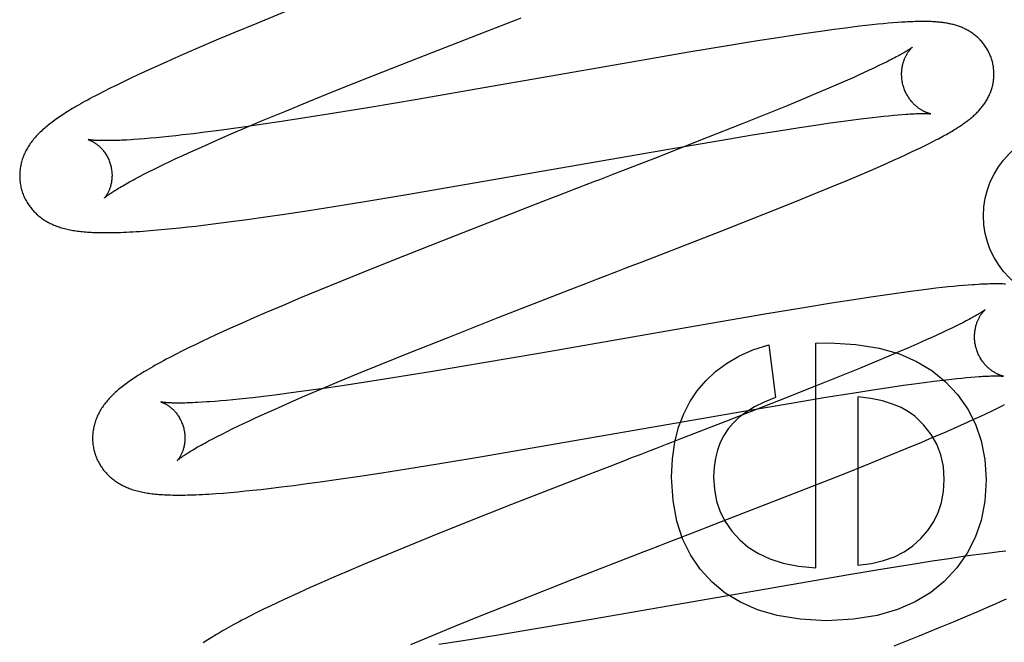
# Model space of a CAD drawing. Header units: inches. Extents: x 0 to 212, y 0 to 138.
# Tile 61 of 100: x 59.797 to 60.01, y 53.061 to 53.195. Entities that reach past the tile are written whole.
import ezdxf

# ---------------------------------------------------------------- set-up
doc = ezdxf.new("R2010")
doc.units = ezdxf.units.IN
doc.header["$LTSCALE"] = 11.6875
doc.header["$MEASUREMENT"] = 0
doc.linetypes.add('HIDDEN', pattern=[0.2, 0.1, -0.1])
doc.layers.add('DEFAULT_2', color=8, linetype='HIDDEN')

msp = doc.modelspace()

# ---------------------------------------------------------------- linework, layer by layer
at = {"layer": 'DEFAULT_2', "color": 8, "linetype": 'HIDDEN'}
for p, q in [((59.90495, 49.51465), (59.90495, 55.01515)), ((59.85451, 53.19712), (59.84839, 53.19463)), ((59.84839, 53.19463), (59.84346, 53.19259)), ((59.89787, 53.19281), (59.90011, 53.19367)), ((59.90011, 53.19367), (59.90234, 53.19454)), ((59.97589, 53.19364), (59.97348, 53.19332)), ((59.97745, 53.19384), (59.97589, 53.19364)), ((59.97894, 53.19402), (59.97745, 53.19384)), ((59.98034, 53.19418), (59.97894, 53.19402)), ((59.98166, 53.19432), (59.98034, 53.19418)), ((59.9829, 53.19445), (59.98166, 53.19432)), ((59.98406, 53.19457), (59.9829, 53.19445)), ((59.98515, 53.19467), (59.98406, 53.19457)), ((59.98618, 53.19475), (59.98515, 53.19467)), ((59.98715, 53.19483), (59.98618, 53.19475)), ((59.84346, 53.19259), (59.83964, 53.19099)), ((59.88344, 53.18719), (59.89787, 53.19281)), ((59.96123, 53.19153), (59.95642, 53.19078)), ((59.96494, 53.1921), (59.96123, 53.19153)), ((59.96844, 53.19262), (59.96494, 53.1921)), ((59.97101, 53.19298), (59.96844, 53.19262)), ((59.97348, 53.19332), (59.97101, 53.19298)), ((59.83594, 53.18942), (59.83325, 53.18826)), ((59.83964, 53.19099), (59.83594, 53.18942)), ((59.95039, 53.1898), (59.94197, 53.18839)), ((59.95642, 53.19078), (59.95039, 53.1898)), ((59.83064, 53.18712), (59.82811, 53.18599)), ((59.83325, 53.18826), (59.83064, 53.18712)), ((59.8737, 53.18336), (59.88344, 53.18719)), ((59.94197, 53.18839), (59.92752, 53.1859)), ((59.82565, 53.18488), (59.82406, 53.18415)), ((59.82811, 53.18599), (59.82565, 53.18488)), ((59.92752, 53.1859), (59.89596, 53.18039)), ((59.98208, 53.18498), (59.98106, 53.1845)), ((59.98303, 53.18544), (59.98208, 53.18498)), ((59.98393, 53.18587), (59.98303, 53.18544)), ((59.98477, 53.18629), (59.98393, 53.18587)), ((59.98554, 53.18668), (59.98477, 53.18629)), ((59.82251, 53.18343), (59.82099, 53.18272)), ((59.82406, 53.18415), (59.82251, 53.18343)), ((59.86533, 53.18003), (59.8737, 53.18336)), ((59.97769, 53.18297), (59.97583, 53.18214)), ((59.97887, 53.1835), (59.97769, 53.18297)), ((59.97999, 53.18401), (59.97887, 53.1835)), ((59.98106, 53.1845), (59.97999, 53.18401)), ((59.81665, 53.18061), (59.8153, 53.17993)), ((59.81807, 53.18131), (59.81665, 53.18061)), ((59.81952, 53.18202), (59.81807, 53.18131)), ((59.82099, 53.18272), (59.81952, 53.18202)), ((59.97385, 53.18128), (59.97177, 53.18038)), ((59.97583, 53.18214), (59.97385, 53.18128)), ((59.8153, 53.17993), (59.81404, 53.17928)), ((59.8593, 53.17759), (59.86533, 53.18003)), ((59.89596, 53.18039), (59.88314, 53.17818)), ((59.96958, 53.17946), (59.9665, 53.17817)), ((59.97177, 53.18038), (59.96958, 53.17946)), ((59.85446, 53.17561), (59.8593, 53.17759)), ((59.87291, 53.17646), (59.86522, 53.1752)), ((59.88314, 53.17818), (59.87291, 53.17646)), ((59.96325, 53.17683), (59.95896, 53.17508)), ((59.9665, 53.17817), (59.96325, 53.17683)), ((59.84982, 53.17368), (59.85446, 53.17561)), ((59.86522, 53.1752), (59.85885, 53.17419)), ((59.95896, 53.17508), (59.95352, 53.1729)), ((59.9805, 53.17416), (59.98178, 53.17431)), ((59.98178, 53.17431), (59.98299, 53.17445)), ((59.98299, 53.17445), (59.98415, 53.17457)), ((59.98415, 53.17457), (59.98525, 53.17468)), ((59.98525, 53.17468), (59.98629, 53.17478)), ((59.98629, 53.17478), (59.98727, 53.17487)), ((59.98727, 53.17487), (59.98819, 53.17494)), ((59.84599, 53.17227), (59.84233, 53.17176)), ((59.84284, 53.17072), (59.84626, 53.17218)), ((59.84979, 53.17282), (59.84599, 53.17227)), ((59.84626, 53.17218), (59.84982, 53.17368)), ((59.85374, 53.17341), (59.84979, 53.17282)), ((59.85885, 53.17419), (59.85374, 53.17341)), ((59.95352, 53.1729), (59.94581, 53.16985)), ((59.96149, 53.17143), (59.96598, 53.17213)), ((59.96598, 53.17213), (59.96939, 53.17264)), ((59.96939, 53.17264), (59.97258, 53.1731)), ((59.97258, 53.1731), (59.97489, 53.17343)), ((59.97489, 53.17343), (59.97709, 53.17372)), ((59.97709, 53.17372), (59.97918, 53.17399)), ((59.97918, 53.17399), (59.9805, 53.17416)), ((59.82798, 53.17003), (59.82663, 53.1699)), ((59.82939, 53.17017), (59.82798, 53.17003)), ((59.83084, 53.17033), (59.82939, 53.17017)), ((59.83234, 53.1705), (59.83084, 53.17033)), ((59.83469, 53.17077), (59.83234, 53.1705)), ((59.83714, 53.17108), (59.83469, 53.17077)), ((59.83968, 53.1714), (59.83714, 53.17108)), ((59.84233, 53.17176), (59.83968, 53.1714)), ((59.84039, 53.16966), (59.84284, 53.17072)), ((59.94873, 53.16934), (59.95578, 53.17051)), ((59.95578, 53.17051), (59.96149, 53.17143)), ((59.82409, 53.16968), (59.8229, 53.16958)), ((59.82533, 53.16978), (59.82409, 53.16968)), ((59.82663, 53.1699), (59.82533, 53.16978)), ((59.83576, 53.16761), (59.83803, 53.16862)), ((59.83803, 53.16862), (59.84039, 53.16966)), ((59.94581, 53.16985), (59.93452, 53.16543)), ((59.93804, 53.16752), (59.94873, 53.16934)), ((59.99219, 53.16775), (59.99314, 53.16822)), ((59.99314, 53.16822), (59.99403, 53.16867)), ((59.99403, 53.16867), (59.99487, 53.16909)), ((59.99487, 53.16909), (59.99566, 53.1695)), ((59.83088, 53.16538), (59.83222, 53.166)), ((59.83222, 53.166), (59.8336, 53.16663)), ((59.8336, 53.16663), (59.83576, 53.16761)), ((59.88094, 53.15762), (59.93804, 53.16752)), ((59.98766, 53.16563), (59.98891, 53.1662)), ((59.98891, 53.1662), (59.99008, 53.16675)), ((59.99008, 53.16675), (59.99117, 53.16726)), ((59.99117, 53.16726), (59.99219, 53.16775)), ((59.82606, 53.16306), (59.82718, 53.16361)), ((59.82718, 53.16361), (59.82836, 53.16418)), ((59.82836, 53.16418), (59.8296, 53.16477)), ((59.8296, 53.16477), (59.83088, 53.16538)), ((59.93452, 53.16543), (59.92592, 53.1621)), ((59.98118, 53.16277), (59.98347, 53.16376)), ((59.98347, 53.16376), (59.98494, 53.16441)), ((59.98494, 53.16441), (59.98634, 53.16503)), ((59.98634, 53.16503), (59.98766, 53.16563)), ((59.8221, 53.16103), (59.823, 53.1615)), ((59.823, 53.1615), (59.82396, 53.162)), ((59.82396, 53.162), (59.82498, 53.16252)), ((59.82498, 53.16252), (59.82606, 53.16306)), ((59.9764, 53.16073), (59.97883, 53.16176)), ((59.97883, 53.16176), (59.98118, 53.16277)), ((59.96951, 53.15789), (59.97302, 53.15933)), ((59.97302, 53.15933), (59.9764, 53.16073)), ((59.87178, 53.1561), (59.88094, 53.15762)), ((59.96494, 53.15603), (59.96951, 53.15789)), ((59.85968, 53.15418), (59.8651, 53.15503)), ((59.8651, 53.15503), (59.87178, 53.1561)), ((59.91039, 53.15609), (59.89135, 53.14869)), ((59.95821, 53.15335), (59.96494, 53.15603)), ((59.85032, 53.15278), (59.85441, 53.15338)), ((59.85441, 53.15338), (59.85968, 53.15418)), ((59.9491, 53.14975), (59.95821, 53.15335)), ((59.83347, 53.15059), (59.83521, 53.15079)), ((59.83521, 53.15079), (59.83788, 53.15111)), ((59.83788, 53.15111), (59.84063, 53.15146)), ((59.84063, 53.15146), (59.84345, 53.15183)), ((59.84345, 53.15183), (59.84635, 53.15222)), ((59.84635, 53.15222), (59.85032, 53.15278)), ((59.82532, 53.14981), (59.8269, 53.14994)), ((59.8269, 53.14994), (59.82849, 53.15008)), ((59.82849, 53.15008), (59.83012, 53.15024)), ((59.83012, 53.15024), (59.83177, 53.15041)), ((59.83177, 53.15041), (59.83347, 53.15059)), ((59.89135, 53.14869), (59.88039, 53.14437)), ((59.93191, 53.14307), (59.9491, 53.14975)), ((59.88039, 53.14437), (59.87293, 53.14139)), ((59.87293, 53.14139), (59.86674, 53.13889)), ((59.86674, 53.13889), (59.86174, 53.13683)), ((60.0025, 53.138), (60.00151, 53.13793)), ((59.86174, 53.13683), (59.85786, 53.13522)), ((59.9007, 53.13098), (59.91631, 53.13704)), ((59.98493, 53.13593), (59.98138, 53.13541)), ((59.9875, 53.13629), (59.98493, 53.13593)), ((59.98997, 53.13663), (59.9875, 53.13629)), ((59.99239, 53.13694), (59.98997, 53.13663)), ((59.99395, 53.13713), (59.99239, 53.13694)), ((59.99545, 53.13731), (59.99395, 53.13713)), ((59.99684, 53.13747), (59.99545, 53.13731)), ((59.99813, 53.13761), (59.99684, 53.13747)), ((59.99933, 53.13773), (59.99813, 53.13761)), ((60.00046, 53.13783), (59.99933, 53.13773)), ((60.00151, 53.13793), (60.00046, 53.13783)), ((59.85786, 53.13522), (59.85409, 53.13363)), ((59.97288, 53.13409), (59.96686, 53.13312)), ((59.97769, 53.13485), (59.97288, 53.13409)), ((59.98138, 53.13541), (59.97769, 53.13485)), ((59.85045, 53.13207), (59.8478, 53.13093)), ((59.85409, 53.13363), (59.85045, 53.13207)), ((59.95843, 53.13171), (59.94511, 53.12942)), ((59.96686, 53.13312), (59.95843, 53.13171)), ((59.84523, 53.12979), (59.84274, 53.12868)), ((59.8478, 53.13093), (59.84523, 53.12979)), ((59.88983, 53.1267), (59.9007, 53.13098)), ((60.00052, 53.12947), (59.99967, 53.12906)), ((60.0013, 53.12987), (60.00052, 53.12947)), ((59.84112, 53.12795), (59.83954, 53.12722)), ((59.84274, 53.12868), (59.84112, 53.12795)), ((59.94511, 53.12942), (59.90994, 53.12328)), ((59.9968, 53.12769), (59.99572, 53.12719)), ((59.99781, 53.12816), (59.9968, 53.12769)), ((59.99877, 53.12862), (59.99781, 53.12816)), ((59.99967, 53.12906), (59.99877, 53.12862)), ((59.83651, 53.1258), (59.83505, 53.1251)), ((59.838, 53.1265), (59.83651, 53.1258)), ((59.83954, 53.12722), (59.838, 53.1265)), ((59.88143, 53.12336), (59.88983, 53.1267)), ((59.9695, 53.12542), (59.97245, 53.12548)), ((59.9695, 53.0768), (59.9695, 53.12542)), ((59.99154, 53.12532), (59.98956, 53.12445)), ((59.99341, 53.12615), (59.99154, 53.12532)), ((59.9946, 53.12668), (59.99341, 53.12615)), ((59.99572, 53.12719), (59.9946, 53.12668)), ((59.8322, 53.1237), (59.83081, 53.12299)), ((59.83361, 53.1244), (59.8322, 53.1237)), ((59.83505, 53.1251), (59.83361, 53.1244)), ((59.87538, 53.12091), (59.88143, 53.12336)), ((59.90994, 53.12328), (59.8971, 53.12108)), ((59.95931, 53.12511), (59.96073, 53.11369)), ((59.98747, 53.12355), (59.98527, 53.12262)), ((59.98956, 53.12445), (59.98747, 53.12355)), ((59.87052, 53.11892), (59.87538, 53.12091)), ((59.8971, 53.12108), (59.88689, 53.11937)), ((59.98218, 53.12133), (59.97892, 53.11999)), ((59.98527, 53.12262), (59.98218, 53.12133)), ((59.86585, 53.11699), (59.87052, 53.11892)), ((59.88689, 53.11937), (59.87923, 53.11813)), ((59.97892, 53.11999), (59.97462, 53.11824)), ((59.86228, 53.11548), (59.86585, 53.11699)), ((59.87291, 53.11713), (59.86784, 53.11636)), ((59.87923, 53.11813), (59.87291, 53.11713)), ((59.97462, 53.11824), (59.96917, 53.11605)), ((59.98849, 53.11633), (59.99079, 53.11665)), ((59.99079, 53.11665), (59.99298, 53.11695)), ((59.99298, 53.11695), (59.99506, 53.11721)), ((59.99506, 53.11721), (59.99638, 53.11738)), ((59.99638, 53.11738), (59.99764, 53.11753)), ((59.99764, 53.11753), (59.99885, 53.11766)), ((59.99885, 53.11766), (60, 53.11779)), ((60, 53.11779), (60.0011, 53.1179)), ((60.0011, 53.1179), (60.00213, 53.118)), ((60.00213, 53.118), (60.0031, 53.11808)), ((60.0031, 53.11808), (60.00402, 53.11816)), ((59.85483, 53.11453), (59.8523, 53.11421)), ((59.85746, 53.11488), (59.85483, 53.11453)), ((59.86018, 53.11525), (59.85746, 53.11488)), ((59.85885, 53.11402), (59.86228, 53.11548)), ((59.86394, 53.11579), (59.86018, 53.11525)), ((59.86784, 53.11636), (59.86394, 53.11579)), ((59.96917, 53.11605), (59.96144, 53.11299)), ((59.97164, 53.11373), (59.97735, 53.11465)), ((59.97735, 53.11465), (59.98185, 53.11535)), ((59.98185, 53.11535), (59.98526, 53.11586)), ((59.98526, 53.11586), (59.98849, 53.11633)), ((59.83764, 53.11272), (59.83656, 53.11265)), ((59.8406, 53.11295), (59.83937, 53.11284)), ((59.84188, 53.11306), (59.8406, 53.11295)), ((59.84322, 53.11318), (59.84188, 53.11306)), ((59.84461, 53.11332), (59.84322, 53.11318)), ((59.84605, 53.11348), (59.84461, 53.11332)), ((59.84754, 53.11364), (59.84605, 53.11348)), ((59.84986, 53.11391), (59.84754, 53.11364)), ((59.8523, 53.11421), (59.84986, 53.11391)), ((59.854, 53.11191), (59.85638, 53.11295)), ((59.85638, 53.11295), (59.85885, 53.11402)), ((59.96144, 53.11299), (59.95012, 53.10857)), ((59.95391, 53.11075), (59.96459, 53.11256)), ((59.96459, 53.11256), (59.97164, 53.11373)), ((59.97859, 53.11382), (59.97859, 53.07741)), ((59.84955, 53.10991), (59.85172, 53.1109)), ((59.85172, 53.1109), (59.854, 53.11191)), ((59.89678, 53.10084), (59.95391, 53.11075)), ((60.00644, 53.11022), (60.00768, 53.11082)), ((60.00768, 53.11082), (60.00883, 53.11138)), ((60.00883, 53.11138), (60.00986, 53.11189)), ((59.84552, 53.10804), (59.84682, 53.10865)), ((59.84682, 53.10865), (59.84816, 53.10927)), ((59.84816, 53.10927), (59.84955, 53.10991)), ((59.95012, 53.10857), (59.94041, 53.1048)), ((60.0009, 53.10769), (60.00232, 53.10833)), ((60.00232, 53.10833), (60.00373, 53.10896)), ((60.00373, 53.10896), (60.00511, 53.1096)), ((60.00511, 53.1096), (60.00644, 53.11022)), ((59.84088, 53.10578), (59.84196, 53.10632)), ((59.84196, 53.10632), (59.84309, 53.10688)), ((59.84309, 53.10688), (59.84428, 53.10745)), ((59.84428, 53.10745), (59.84552, 53.10804)), ((59.99485, 53.10507), (59.9972, 53.10607)), ((59.9972, 53.10607), (59.99945, 53.10705)), ((59.99945, 53.10705), (60.0009, 53.10769)), ((59.83797, 53.10428), (59.83888, 53.10476)), ((59.83888, 53.10476), (59.83985, 53.10526)), ((59.83985, 53.10526), (59.84088, 53.10578)), ((59.98905, 53.10264), (59.99242, 53.10404)), ((59.99242, 53.10404), (59.99485, 53.10507)), ((59.98555, 53.10119), (59.98905, 53.10264)), ((59.88761, 53.09932), (59.89678, 53.10084)), ((59.98098, 53.09934), (59.98555, 53.10119)), ((59.8755, 53.09739), (59.88093, 53.09824)), ((59.88093, 53.09824), (59.88761, 53.09932)), ((59.92484, 53.09878), (59.92034, 53.09704)), ((59.97524, 53.09705), (59.98098, 53.09934)), ((59.85926, 53.09504), (59.86216, 53.09543)), ((59.86216, 53.09543), (59.86614, 53.09599)), ((59.86614, 53.09599), (59.87023, 53.09659)), ((59.87023, 53.09659), (59.8755, 53.09739)), ((59.92034, 53.09704), (59.90358, 53.0905)), ((59.96618, 53.09347), (59.97524, 53.09705)), ((59.84269, 53.09315), (59.8443, 53.09329)), ((59.8443, 53.09329), (59.84592, 53.09345)), ((59.84592, 53.09345), (59.84758, 53.09362)), ((59.84758, 53.09362), (59.84927, 53.0938)), ((59.84927, 53.0938), (59.85101, 53.094)), ((59.85101, 53.094), (59.85369, 53.09432)), ((59.85369, 53.09432), (59.85644, 53.09467)), ((59.85644, 53.09467), (59.85926, 53.09504)), ((59.94905, 53.08681), (59.96618, 53.09347)), ((59.84111, 53.09301), (59.84269, 53.09315)), ((59.90358, 53.0905), (59.89378, 53.08663)), ((59.89378, 53.08663), (59.88639, 53.08366)), ((59.88639, 53.08366), (59.88026, 53.08117)), ((59.88026, 53.08117), (59.87533, 53.07913)), ((60.01066, 53.08045), (60.00919, 53.08027)), ((59.87533, 53.07913), (59.87151, 53.07753)), ((59.99835, 53.07879), (59.9947, 53.07824)), ((60.00099, 53.07918), (59.99835, 53.07879)), ((60.00355, 53.07954), (60.00099, 53.07918)), ((60.00604, 53.07987), (60.00355, 53.07954)), ((60.00765, 53.08008), (60.00604, 53.07987)), ((60.00919, 53.08027), (60.00765, 53.08008)), ((59.87151, 53.07753), (59.86781, 53.07596)), ((59.98397, 53.07654), (59.97667, 53.07533)), ((59.98994, 53.0775), (59.98397, 53.07654)), ((59.9947, 53.07824), (59.98994, 53.0775)), ((59.86511, 53.0748), (59.8625, 53.07365)), ((59.86781, 53.07596), (59.86511, 53.0748)), ((59.90581, 53.06999), (59.9167, 53.07427)), ((59.97667, 53.07533), (59.9213, 53.06572)), ((59.85995, 53.07253), (59.8575, 53.07142)), ((59.8625, 53.07365), (59.85995, 53.07253)), ((59.85436, 53.06998), (59.85284, 53.06926)), ((59.85591, 53.0707), (59.85436, 53.06998)), ((59.8575, 53.07142), (59.85591, 53.0707)), ((59.8974, 53.06664), (59.90581, 53.06999)), ((60.01075, 53.07005), (60.00958, 53.06952)), ((59.84987, 53.06784), (59.84845, 53.06714)), ((59.85134, 53.06855), (59.84987, 53.06784)), ((59.85284, 53.06926), (59.85134, 53.06855)), ((60.00643, 53.06813), (60.00439, 53.06725)), ((60.00836, 53.06898), (60.00643, 53.06813)), ((60.00958, 53.06952), (60.00836, 53.06898)), ((59.84708, 53.06645), (59.84579, 53.06579)), ((59.84845, 53.06714), (59.84708, 53.06645)), ((59.89133, 53.06419), (59.8974, 53.06664)), ((59.9213, 53.06572), (59.9097, 53.06375)), ((60.00224, 53.06633), (59.99921, 53.06506)), ((60.00439, 53.06725), (60.00224, 53.06633)), ((59.88646, 53.06219), (59.89133, 53.06419)), ((59.9097, 53.06375), (59.9007, 53.06225)), ((59.99601, 53.06373), (59.99177, 53.062)), ((59.99921, 53.06506), (59.99601, 53.06373)), ((59.88178, 53.06026), (59.88646, 53.06219)), ((59.9007, 53.06225), (59.8931, 53.06103)), ((59.99177, 53.062), (59.98638, 53.05983)), ((59.8931, 53.06103), (59.88787, 53.06021))]:
    msp.add_line(p, q, dxfattribs=at)
for points in [[(59.90234, 53.19454), (59.90458, 53.1954), (59.90569, 53.19583)], [(60.00768, 53.18654), (60.00762, 53.18675), (60.00754, 53.18699), (60.00746, 53.18724), (60.00737, 53.18748), (60.00728, 53.18772), (60.00718, 53.18795), (60.00707, 53.18819), (60.00696, 53.18842), (60.00684, 53.18864), (60.00672, 53.18887), (60.0066, 53.18909), (60.00647, 53.18931), (60.00633, 53.18952), (60.00619, 53.18973), (60.00604, 53.18993), (60.0059, 53.19014), (60.00574, 53.19033), (60.00559, 53.19052), (60.00543, 53.19071), (60.00526, 53.1909), (60.00509, 53.19107), (60.00492, 53.19125), (60.00475, 53.19142), (60.00458, 53.19158), (60.0044, 53.19174), (60.00422, 53.1919), (60.00404, 53.19205), (60.00385, 53.19219), (60.00366, 53.19233), (60.00347, 53.19247), (60.00328, 53.1926), (60.00309, 53.19273), (60.00289, 53.19286), (60.00269, 53.19298), (60.00249, 53.1931), (60.00228, 53.19321), (60.00208, 53.19332), (60.00187, 53.19343), (60.00166, 53.19353), (60.00146, 53.19362), (60.00125, 53.19371), (60.00104, 53.1938), (60.00082, 53.19389), (60.00061, 53.19397), (60.00039, 53.19405), (60.00017, 53.19412), (59.99995, 53.19419), (59.99973, 53.19426), (59.99951, 53.19432), (59.99928, 53.19438), (59.99906, 53.19444), (59.99883, 53.1945), (59.99861, 53.19455), (59.99838, 53.19459), (59.99815, 53.19464), (59.99793, 53.19468), (59.9977, 53.19472), (59.99747, 53.19476), (59.99723, 53.19479), (59.997, 53.19482), (59.99676, 53.19485), (59.99652, 53.19488), (59.99628, 53.19491), (59.99604, 53.19493), (59.99579, 53.19495), (59.99554, 53.19497), (59.99528, 53.19499), (59.99501, 53.195), (59.99474, 53.19502), (59.99446, 53.19503), (59.99418, 53.19504), (59.99389, 53.19505), (59.99359, 53.19506), (59.99328, 53.19506), (59.99297, 53.19506), (59.99264, 53.19506), (59.99231, 53.19506), (59.99198, 53.19506), (59.99163, 53.19505), (59.99127, 53.19504), (59.99091, 53.19503), (59.99053, 53.19502), (59.99015, 53.195), (59.98975, 53.19499), (59.98935, 53.19497), (59.98893, 53.19494), (59.9885, 53.19492), (59.98806, 53.19489), (59.98715, 53.19483)], [(59.99036, 53.18948), (59.99036, 53.18947), (59.99034, 53.18946), (59.99032, 53.18944), (59.99029, 53.18942), (59.99025, 53.18939), (59.99021, 53.18936), (59.99015, 53.18931), (59.99008, 53.18927), (59.99, 53.18921), (59.98991, 53.18915), (59.98981, 53.18908), (59.9897, 53.18901), (59.98957, 53.18893), (59.98943, 53.18884), (59.98928, 53.18874), (59.98911, 53.18864), (59.98893, 53.18853), (59.98873, 53.18841), (59.98852, 53.18828), (59.98829, 53.18815), (59.98804, 53.18801), (59.98779, 53.18787), (59.98751, 53.18772), (59.98722, 53.18756), (59.98692, 53.1874), (59.9866, 53.18723), (59.98626, 53.18705), (59.98591, 53.18687), (59.98554, 53.18668)], [(59.98841, 53.18118), (59.98836, 53.18138), (59.9883, 53.18161), (59.98825, 53.18185), (59.98821, 53.18208), (59.98817, 53.18231), (59.98814, 53.18255), (59.98812, 53.18278), (59.9881, 53.18301), (59.98809, 53.18324), (59.98808, 53.18347), (59.98808, 53.1837), (59.98808, 53.18393), (59.98809, 53.18415), (59.98811, 53.18437), (59.98813, 53.18458), (59.98815, 53.1848), (59.98818, 53.185), (59.98822, 53.18521), (59.98825, 53.18541), (59.9883, 53.18561), (59.98834, 53.1858), (59.98839, 53.18598), (59.98844, 53.18616), (59.98849, 53.18634), (59.98855, 53.18651), (59.9886, 53.18667), (59.98866, 53.18683), (59.98872, 53.18698), (59.98879, 53.18713), (59.98885, 53.18728), (59.98892, 53.18742), (59.98898, 53.18755), (59.98905, 53.18768), (59.98911, 53.18781), (59.98918, 53.18793), (59.98924, 53.18804), (59.98931, 53.18815), (59.98938, 53.18826), (59.98944, 53.18836), (59.98951, 53.18846), (59.98957, 53.18855), (59.98963, 53.18864), (59.9897, 53.18872), (59.98976, 53.1888), (59.98982, 53.18888), (59.98987, 53.18895), (59.98993, 53.18902), (59.98998, 53.18908), (59.99003, 53.18914), (59.99008, 53.1892), (59.99013, 53.18925), (59.99017, 53.18929), (59.99021, 53.18933), (59.99025, 53.18937), (59.99028, 53.1894), (59.9903, 53.18942), (59.99033, 53.18944), (59.99034, 53.18946), (59.99036, 53.18947), (59.99036, 53.18947)], [(59.99566, 53.1695), (59.99604, 53.1697), (59.99641, 53.16989), (59.99676, 53.17009), (59.99711, 53.17028), (59.99745, 53.17046), (59.99777, 53.17064), (59.99809, 53.17082), (59.9984, 53.171), (59.9987, 53.17118), (59.99899, 53.17135), (59.99928, 53.17152), (59.99956, 53.17169), (59.99982, 53.17185), (60.00008, 53.17202), (60.00034, 53.17218), (60.00059, 53.17234), (60.00082, 53.17249), (60.00106, 53.17265), (60.00128, 53.1728), (60.0015, 53.17295), (60.00172, 53.1731), (60.00192, 53.17325), (60.00213, 53.1734), (60.00232, 53.17355), (60.00252, 53.1737), (60.00271, 53.17385), (60.00289, 53.17399), (60.00308, 53.17415), (60.00326, 53.1743), (60.00344, 53.17445), (60.00362, 53.1746), (60.00379, 53.17476), (60.00396, 53.17492), (60.00413, 53.17508), (60.0043, 53.17524), (60.00446, 53.17541), (60.00463, 53.17557), (60.00479, 53.17574), (60.00494, 53.17592), (60.0051, 53.17609), (60.00525, 53.17627), (60.0054, 53.17645), (60.00554, 53.17663), (60.00569, 53.17681), (60.00582, 53.177), (60.00596, 53.17719), (60.00609, 53.17738), (60.00622, 53.17757), (60.00634, 53.17777), (60.00646, 53.17797), (60.00658, 53.17817), (60.0067, 53.17838), (60.00681, 53.17859), (60.00691, 53.1788), (60.00702, 53.17901), (60.00712, 53.17923), (60.00721, 53.17944), (60.0073, 53.17966), (60.00738, 53.17988), (60.00746, 53.18011), (60.00754, 53.18034), (60.00761, 53.18057), (60.00768, 53.1808), (60.00774, 53.18103), (60.0078, 53.18127), (60.00785, 53.18151), (60.0079, 53.18176), (60.00794, 53.182), (60.00797, 53.18225), (60.00801, 53.1825), (60.00803, 53.18275), (60.00805, 53.183), (60.00806, 53.18326), (60.00807, 53.18351), (60.00807, 53.18377), (60.00807, 53.18403), (60.00805, 53.18428), (60.00804, 53.18454), (60.00801, 53.1848), (60.00798, 53.18505), (60.00795, 53.18531), (60.0079, 53.18557), (60.00785, 53.18582), (60.0078, 53.18607), (60.00774, 53.18633), (60.00768, 53.18654)], [(59.99437, 53.17508), (59.99436, 53.17508), (59.99435, 53.17508), (59.99432, 53.17509), (59.99429, 53.17509), (59.99426, 53.1751), (59.99422, 53.17511), (59.99417, 53.17512), (59.99412, 53.17514), (59.99406, 53.17515), (59.99399, 53.17517), (59.99392, 53.17519), (59.99385, 53.17522), (59.99377, 53.17524), (59.99369, 53.17527), (59.9936, 53.1753), (59.99351, 53.17534), (59.99342, 53.17537), (59.99332, 53.17542), (59.99322, 53.17546), (59.99312, 53.1755), (59.99302, 53.17555), (59.99291, 53.17561), (59.9928, 53.17566), (59.99268, 53.17572), (59.99257, 53.17579), (59.99245, 53.17586), (59.99233, 53.17593), (59.9922, 53.17601), (59.99208, 53.17609), (59.99195, 53.17617), (59.99182, 53.17626), (59.99169, 53.17636), (59.99156, 53.17646), (59.99142, 53.17657), (59.99129, 53.17668), (59.99115, 53.17679), (59.99102, 53.17692), (59.99088, 53.17704), (59.99074, 53.17718), (59.99061, 53.17732), (59.99047, 53.17746), (59.99033, 53.17762), (59.9902, 53.17777), (59.99006, 53.17794), (59.98993, 53.17811), (59.9898, 53.17828), (59.98968, 53.17846), (59.98955, 53.17865), (59.98943, 53.17884), (59.98932, 53.17903), (59.9892, 53.17923), (59.98909, 53.17944), (59.98899, 53.17965), (59.98889, 53.17986), (59.9888, 53.18008), (59.98871, 53.1803), (59.98862, 53.18052), (59.98854, 53.18075), (59.98847, 53.18098), (59.98841, 53.18118)], [(59.81404, 53.17928), (59.81344, 53.17896), (59.81286, 53.17866), (59.81231, 53.17836), (59.81178, 53.17807), (59.81126, 53.17779), (59.81076, 53.17752), (59.81028, 53.17725), (59.80982, 53.17698), (59.80937, 53.17672), (59.80894, 53.17647), (59.80852, 53.17622), (59.80812, 53.17598), (59.80772, 53.17574), (59.80734, 53.1755), (59.80697, 53.17527), (59.80661, 53.17504), (59.80627, 53.17482), (59.80593, 53.17459), (59.8056, 53.17437), (59.80528, 53.17415), (59.80496, 53.17393), (59.80466, 53.17372), (59.80436, 53.1735), (59.80407, 53.17329), (59.80379, 53.17308), (59.80352, 53.17286), (59.80325, 53.17265), (59.80298, 53.17244), (59.80272, 53.17222), (59.80247, 53.17201)], [(59.98819, 53.17494), (59.98904, 53.17501), (59.98944, 53.17503), (59.98983, 53.17506), (59.9902, 53.17508), (59.99055, 53.1751), (59.99089, 53.17511), (59.99121, 53.17512), (59.99151, 53.17513), (59.99179, 53.17514), (59.99206, 53.17515), (59.9923, 53.17515), (59.99253, 53.17515), (59.99275, 53.17515), (59.99294, 53.17515), (59.99312, 53.17515), (59.99329, 53.17515), (59.99344, 53.17514), (59.99358, 53.17514), (59.99371, 53.17513), (59.99382, 53.17513), (59.99392, 53.17512), (59.99401, 53.17512), (59.99409, 53.17511), (59.99416, 53.1751), (59.99422, 53.1751), (59.99427, 53.17509), (59.99431, 53.17509), (59.99433, 53.17509), (59.99435, 53.17508), (59.99436, 53.17508)], [(59.80247, 53.17201), (59.80223, 53.17179), (59.80198, 53.17158), (59.80175, 53.17136), (59.80152, 53.17114), (59.80129, 53.17092), (59.80107, 53.1707), (59.80086, 53.17048), (59.80065, 53.17025), (59.80045, 53.17003), (59.80025, 53.1698), (59.80006, 53.16957), (59.79987, 53.16934), (59.79969, 53.16911), (59.79952, 53.16887), (59.79935, 53.16864), (59.79919, 53.1684), (59.79903, 53.16816), (59.79888, 53.16792), (59.79873, 53.16767), (59.79859, 53.16742), (59.79846, 53.16718), (59.79833, 53.16693), (59.79821, 53.16668), (59.79809, 53.16643), (59.79798, 53.16618), (59.79788, 53.16593), (59.79778, 53.16567), (59.79769, 53.16542), (59.79761, 53.16516), (59.79753, 53.16491), (59.79746, 53.16465), (59.79739, 53.16438), (59.79733, 53.16412), (59.79727, 53.16385), (59.79722, 53.16359), (59.79718, 53.16332), (59.79714, 53.16305), (59.79711, 53.16277), (59.79709, 53.1625), (59.79707, 53.16222), (59.79706, 53.16195), (59.79706, 53.16167), (59.79706, 53.16139), (59.79707, 53.16112), (59.79709, 53.16084), (59.79711, 53.16056), (59.79714, 53.16028), (59.79718, 53.16001), (59.79722, 53.15973), (59.79728, 53.15945), (59.79733, 53.15918), (59.7974, 53.15891), (59.79746, 53.15868)], [(59.81188, 53.1695), (59.81187, 53.1695), (59.81187, 53.16951), (59.81187, 53.1695), (59.81189, 53.1695), (59.81191, 53.16949), (59.81194, 53.16948), (59.81198, 53.16947), (59.81203, 53.16946), (59.81208, 53.16944), (59.81213, 53.16942), (59.8122, 53.16939), (59.81226, 53.16937), (59.81234, 53.16934), (59.81241, 53.1693), (59.8125, 53.16926), (59.81258, 53.16922), (59.81267, 53.16918), (59.81277, 53.16913), (59.81286, 53.16908), (59.81296, 53.16902), (59.81307, 53.16896), (59.81317, 53.16889), (59.81328, 53.16882), (59.8134, 53.16875), (59.81351, 53.16867), (59.81363, 53.16859), (59.81375, 53.1685), (59.81387, 53.1684), (59.814, 53.1683), (59.81412, 53.16819), (59.81425, 53.16808), (59.81438, 53.16796), (59.81451, 53.16784), (59.81464, 53.1677), (59.81477, 53.16757), (59.8149, 53.16742), (59.81503, 53.16727), (59.81516, 53.16711), (59.81529, 53.16694), (59.81542, 53.16677), (59.81555, 53.16659), (59.81567, 53.16641), (59.81579, 53.16621), (59.81591, 53.16601), (59.81602, 53.16581), (59.81613, 53.1656), (59.81623, 53.16538), (59.81633, 53.16516), (59.81643, 53.16494), (59.81651, 53.16471), (59.8166, 53.16448), (59.81667, 53.16424), (59.81673, 53.16403)], [(59.82122, 53.16947), (59.82018, 53.16941), (59.81968, 53.16938), (59.8192, 53.16936), (59.81873, 53.16933), (59.81828, 53.16932), (59.81784, 53.1693), (59.81742, 53.16929), (59.81701, 53.16928), (59.81662, 53.16927), (59.81625, 53.16927), (59.81589, 53.16927), (59.81555, 53.16927), (59.81523, 53.16927), (59.81492, 53.16927), (59.81463, 53.16928), (59.81435, 53.16929), (59.81409, 53.1693), (59.81384, 53.16931), (59.81361, 53.16932), (59.8134, 53.16933), (59.8132, 53.16934), (59.81302, 53.16936), (59.81285, 53.16937), (59.8127, 53.16939), (59.81256, 53.1694), (59.81244, 53.16942), (59.81233, 53.16943), (59.81223, 53.16944), (59.81214, 53.16946), (59.81207, 53.16947), (59.81201, 53.16948), (59.81196, 53.16949), (59.81192, 53.16949), (59.81189, 53.1695), (59.81188, 53.1695)], [(59.8229, 53.16958), (59.82177, 53.1695), (59.82122, 53.16947)], [(59.81673, 53.16403), (59.81679, 53.16382), (59.81684, 53.16358), (59.81689, 53.16334), (59.81694, 53.1631), (59.81697, 53.16286), (59.817, 53.16262), (59.81702, 53.16238), (59.81704, 53.16214), (59.81705, 53.16191), (59.81705, 53.16168), (59.81704, 53.16145), (59.81704, 53.16123), (59.81702, 53.16101), (59.817, 53.16079), (59.81697, 53.16058), (59.81694, 53.16038), (59.81691, 53.16018), (59.81687, 53.15999), (59.81683, 53.1598), (59.81679, 53.15962), (59.81674, 53.15945), (59.81669, 53.15928), (59.81664, 53.15912), (59.81659, 53.15896), (59.81653, 53.15881), (59.81648, 53.15867), (59.81642, 53.15853), (59.81636, 53.1584), (59.81631, 53.15827), (59.81625, 53.15815), (59.81619, 53.15803), (59.81613, 53.15792), (59.81607, 53.15781), (59.81602, 53.15771), (59.81596, 53.15762), (59.81591, 53.15753), (59.81585, 53.15744), (59.8158, 53.15736), (59.81575, 53.15729), (59.8157, 53.15722), (59.81565, 53.15716), (59.81561, 53.1571), (59.81557, 53.15705), (59.81553, 53.157), (59.8155, 53.15696), (59.81547, 53.15692), (59.81544, 53.1569), (59.81542, 53.15687), (59.8154, 53.15685), (59.81539, 53.15684), (59.81539, 53.15684)], [(59.92592, 53.1621), (59.92263, 53.16082), (59.92153, 53.1604)], [(59.81539, 53.15684), (59.8154, 53.15685), (59.81541, 53.15686), (59.81543, 53.15688), (59.81546, 53.15691), (59.8155, 53.15694), (59.81555, 53.15698), (59.81561, 53.15703), (59.81568, 53.15709), (59.81576, 53.15715), (59.81584, 53.15722), (59.81595, 53.1573), (59.81606, 53.15738), (59.81618, 53.15748), (59.81632, 53.15758), (59.81647, 53.15768), (59.81664, 53.1578), (59.81682, 53.15792), (59.81701, 53.15805), (59.81722, 53.15819), (59.81744, 53.15833), (59.81768, 53.15848), (59.81793, 53.15864), (59.81819, 53.1588), (59.81847, 53.15898), (59.81877, 53.15915), (59.81908, 53.15934), (59.8194, 53.15953), (59.81974, 53.15972), (59.8201, 53.15993), (59.82047, 53.16013), (59.82086, 53.16035), (59.82126, 53.16057), (59.82167, 53.16079), (59.8221, 53.16103)], [(59.92153, 53.1604), (59.91932, 53.15954), (59.91821, 53.15912), (59.9171, 53.15869), (59.91598, 53.15826), (59.91375, 53.15739)], [(59.79746, 53.15868), (59.79753, 53.15845), (59.79761, 53.15818), (59.7977, 53.15792), (59.7978, 53.15766), (59.7979, 53.1574), (59.79801, 53.15714), (59.79813, 53.15689), (59.79825, 53.15664), (59.79838, 53.15639), (59.79851, 53.15615), (59.79865, 53.15591), (59.7988, 53.15568), (59.79895, 53.15544), (59.79911, 53.15522), (59.79927, 53.155), (59.79944, 53.15478), (59.79961, 53.15457), (59.79978, 53.15436), (59.79996, 53.15415), (59.80015, 53.15395), (59.80034, 53.15376), (59.80053, 53.15357), (59.80072, 53.15339), (59.80092, 53.15321), (59.80113, 53.15303), (59.80134, 53.15286), (59.80155, 53.1527), (59.80176, 53.15253), (59.80199, 53.15237), (59.80221, 53.15222), (59.80245, 53.15207), (59.80268, 53.15192), (59.80293, 53.15178), (59.80317, 53.15164), (59.80342, 53.1515), (59.80368, 53.15137), (59.80394, 53.15125), (59.8042, 53.15113), (59.80446, 53.15101), (59.80473, 53.1509), (59.80501, 53.1508), (59.80528, 53.1507), (59.80557, 53.1506), (59.80585, 53.15051), (59.80614, 53.15042), (59.80643, 53.15033), (59.80673, 53.15025), (59.80703, 53.15017), (59.80734, 53.1501), (59.80764, 53.15003), (59.80796, 53.14997), (59.80827, 53.14991), (59.80859, 53.14985), (59.80892, 53.1498), (59.80925, 53.14975), (59.80959, 53.1497), (59.80993, 53.14966), (59.81028, 53.14962), (59.81063, 53.14958), (59.81099, 53.14954), (59.81136, 53.14951), (59.81174, 53.14948), (59.81213, 53.14946), (59.81253, 53.14944), (59.81293, 53.14942), (59.81335, 53.1494), (59.81379, 53.14938), (59.81423, 53.14937), (59.81469, 53.14936), (59.81516, 53.14936), (59.81564, 53.14936), (59.81615, 53.14936), (59.81666, 53.14936), (59.8172, 53.14937), (59.81775, 53.14938), (59.81832, 53.1494), (59.81892, 53.14942), (59.81953, 53.14944), (59.82018, 53.14947), (59.82084, 53.14951), (59.82154, 53.14954), (59.82226, 53.14959), (59.823, 53.14963), (59.82377, 53.14969), (59.82532, 53.14981)], [(59.91375, 53.15739), (59.91263, 53.15696), (59.91039, 53.15609)], [(59.92859, 53.14179), (59.9297, 53.14222), (59.93191, 53.14307)], [(59.92079, 53.13877), (59.92302, 53.13964), (59.92414, 53.14007), (59.92526, 53.1405), (59.92637, 53.14093), (59.92859, 53.14179)], [(59.91631, 53.13704), (59.91967, 53.13834), (59.92079, 53.13877)], [(60.00388, 53.1381), (60.00344, 53.13807), (60.0025, 53.138)], [(60.01059, 53.13822), (60.01031, 53.13824), (60.01002, 53.13825), (60.00973, 53.13826), (60.00943, 53.13826), (60.00912, 53.13827), (60.0088, 53.13827), (60.00848, 53.13827), (60.00814, 53.13827), (60.0078, 53.13827), (60.00745, 53.13826), (60.00709, 53.13825), (60.00673, 53.13824), (60.00635, 53.13823), (60.00596, 53.13821), (60.00557, 53.1382), (60.00516, 53.13818), (60.00475, 53.13815), (60.00388, 53.1381)], [(60.00615, 53.13268), (60.00615, 53.13268), (60.00613, 53.13267), (60.00611, 53.13265), (60.00608, 53.13263), (60.00604, 53.1326), (60.00599, 53.13256), (60.00593, 53.13252), (60.00587, 53.13247), (60.00579, 53.13242), (60.0057, 53.13235), (60.00559, 53.13229), (60.00548, 53.13221), (60.00535, 53.13213), (60.00521, 53.13204), (60.00506, 53.13194), (60.00489, 53.13184), (60.0047, 53.13173), (60.0045, 53.13161), (60.00429, 53.13148), (60.00406, 53.13135), (60.00381, 53.13121), (60.00355, 53.13106), (60.00328, 53.13091), (60.00299, 53.13075), (60.00268, 53.13059), (60.00236, 53.13042), (60.00202, 53.13024), (60.00167, 53.13006), (60.0013, 53.12987)], [(60.0042, 53.12439), (60.00415, 53.12459), (60.00409, 53.12482), (60.00405, 53.12505), (60.004, 53.12529), (60.00396, 53.12552), (60.00393, 53.12576), (60.00391, 53.12599), (60.00389, 53.12622), (60.00388, 53.12646), (60.00387, 53.12669), (60.00387, 53.12691), (60.00387, 53.12714), (60.00388, 53.12736), (60.0039, 53.12758), (60.00392, 53.1278), (60.00394, 53.12801), (60.00397, 53.12822), (60.00401, 53.12842), (60.00405, 53.12862), (60.00409, 53.12882), (60.00413, 53.12901), (60.00418, 53.1292), (60.00423, 53.12938), (60.00429, 53.12955), (60.00434, 53.12972), (60.0044, 53.12989), (60.00446, 53.13005), (60.00452, 53.1302), (60.00458, 53.13035), (60.00464, 53.13049), (60.00471, 53.13063), (60.00477, 53.13077), (60.00484, 53.13089), (60.00491, 53.13102), (60.00497, 53.13114), (60.00504, 53.13125), (60.0051, 53.13136), (60.00517, 53.13147), (60.00524, 53.13157), (60.0053, 53.13167), (60.00536, 53.13176), (60.00543, 53.13185), (60.00549, 53.13194), (60.00555, 53.13202), (60.00561, 53.13209), (60.00567, 53.13217), (60.00572, 53.13223), (60.00578, 53.1323), (60.00583, 53.13235), (60.00588, 53.13241), (60.00592, 53.13246), (60.00597, 53.1325), (60.006, 53.13254), (60.00604, 53.13258), (60.00607, 53.13261), (60.0061, 53.13263), (60.00612, 53.13265), (60.00614, 53.13267), (60.00615, 53.13268), (60.00615, 53.13268)], [(59.97245, 53.12548), (59.97818, 53.12515), (59.98324, 53.12438), (59.98758, 53.12314), (59.99133, 53.1215), (59.99465, 53.11952), (59.99749, 53.11718)], [(59.9438, 53.1151), (59.94565, 53.1173), (59.94777, 53.11928), (59.95013, 53.12105), (59.9528, 53.12261), (59.95587, 53.12397), (59.95931, 53.12511)], [(60.01015, 53.11829), (60.01016, 53.11829), (60.01015, 53.11829), (60.01013, 53.11829), (60.01011, 53.1183), (60.01008, 53.1183), (60.01005, 53.11831), (60.01, 53.11832), (60.00995, 53.11833), (60.0099, 53.11835), (60.00984, 53.11836), (60.00978, 53.11838), (60.00971, 53.1184), (60.00963, 53.11843), (60.00955, 53.11845), (60.00947, 53.11848), (60.00939, 53.11852), (60.0093, 53.11855), (60.0092, 53.11859), (60.0091, 53.11863), (60.00901, 53.11867), (60.0089, 53.11872), (60.0088, 53.11877), (60.00869, 53.11882), (60.00858, 53.11888), (60.00846, 53.11894), (60.00835, 53.119), (60.00823, 53.11907), (60.00811, 53.11914), (60.00799, 53.11922), (60.00786, 53.1193), (60.00773, 53.11939), (60.0076, 53.11948), (60.00747, 53.11958), (60.00734, 53.11968), (60.00721, 53.11978), (60.00707, 53.11989), (60.00694, 53.12001), (60.0068, 53.12013), (60.00667, 53.12026), (60.00653, 53.12039), (60.00639, 53.12053), (60.00626, 53.12068), (60.00612, 53.12083), (60.00598, 53.12099), (60.00585, 53.12115), (60.00572, 53.12132), (60.00559, 53.1215), (60.00546, 53.12168), (60.00534, 53.12186), (60.00522, 53.12205), (60.0051, 53.12225), (60.00499, 53.12245), (60.00488, 53.12265), (60.00478, 53.12286), (60.00468, 53.12307), (60.00459, 53.12329), (60.0045, 53.12351), (60.00441, 53.12373), (60.00433, 53.12396), (60.00426, 53.12419), (60.0042, 53.12439)], [(59.83081, 53.12299), (59.83013, 53.12264), (59.82946, 53.1223), (59.82881, 53.12195), (59.82818, 53.12162), (59.82758, 53.12129), (59.82699, 53.12097), (59.82643, 53.12066), (59.82589, 53.12035), (59.82538, 53.12006), (59.82488, 53.11977), (59.8244, 53.11949), (59.82394, 53.11921), (59.8235, 53.11894), (59.82308, 53.11868), (59.82267, 53.11842), (59.82227, 53.11816), (59.82189, 53.11791), (59.82152, 53.11767), (59.82117, 53.11743), (59.82083, 53.11719), (59.8205, 53.11696), (59.82018, 53.11673), (59.81988, 53.11651), (59.81959, 53.11629), (59.8193, 53.11607), (59.81902, 53.11585), (59.81875, 53.11563), (59.81849, 53.11541), (59.81824, 53.1152)], [(59.99749, 53.11718), (60.00018, 53.1143), (60.00239, 53.11119), (60.0041, 53.1079), (60.00533, 53.10429), (60.0061, 53.10026), (60.0064, 53.09583)], [(60.00402, 53.11816), (60.00487, 53.11822), (60.00527, 53.11824), (60.00566, 53.11827), (60.00602, 53.11829), (60.00637, 53.11831), (60.0067, 53.11832), (60.00701, 53.11833), (60.0073, 53.11834), (60.00757, 53.11835), (60.00782, 53.11836), (60.00806, 53.11836), (60.00828, 53.11836), (60.00848, 53.11836), (60.00868, 53.11836), (60.00885, 53.11836), (60.00902, 53.11836), (60.00917, 53.11835), (60.00931, 53.11835), (60.00943, 53.11835), (60.00955, 53.11834), (60.00965, 53.11833), (60.00975, 53.11833), (60.00983, 53.11832), (60.00991, 53.11832), (60.00997, 53.11831), (60.01002, 53.11831), (60.01007, 53.1183), (60.0101, 53.1183), (60.01013, 53.11829), (60.01015, 53.11829), (60.01015, 53.11829)], [(59.81824, 53.1152), (59.81799, 53.11498), (59.81775, 53.11476), (59.81751, 53.11454), (59.81728, 53.11433), (59.81706, 53.11411), (59.81684, 53.11388), (59.81663, 53.11366), (59.81642, 53.11344), (59.81622, 53.11321), (59.81602, 53.11298), (59.81583, 53.11276), (59.81565, 53.11253), (59.81547, 53.11229), (59.81529, 53.11206), (59.81513, 53.11182), (59.81496, 53.11159), (59.81481, 53.11135), (59.81466, 53.1111), (59.81451, 53.11086), (59.81437, 53.11061), (59.81424, 53.11036), (59.81411, 53.11012), (59.81399, 53.10987), (59.81387, 53.10962), (59.81377, 53.10937), (59.81366, 53.10912), (59.81357, 53.10887), (59.81348, 53.10861), (59.81339, 53.10836), (59.81332, 53.1081), (59.81324, 53.10784), (59.81318, 53.10758), (59.81311, 53.10732), (59.81306, 53.10705), (59.81301, 53.10678), (59.81297, 53.10651), (59.81293, 53.10624), (59.8129, 53.10597), (59.81288, 53.1057), (59.81286, 53.10542), (59.81285, 53.10515), (59.81285, 53.10487), (59.81285, 53.1046), (59.81286, 53.10432), (59.81288, 53.10404), (59.8129, 53.10376), (59.81293, 53.10349), (59.81297, 53.10321), (59.81301, 53.10294), (59.81307, 53.10266), (59.81313, 53.10239), (59.81319, 53.10212), (59.81325, 53.10189)], [(59.93826, 53.09644), (59.93846, 53.10044), (59.93897, 53.10405), (59.93978, 53.10725), (59.94088, 53.11013), (59.94221, 53.11275), (59.9438, 53.1151)], [(59.82768, 53.11271), (59.82767, 53.11271), (59.82766, 53.11271), (59.82766, 53.11271), (59.82768, 53.11271), (59.8277, 53.1127), (59.82773, 53.11269), (59.82777, 53.11268), (59.82781, 53.11267), (59.82786, 53.11265), (59.82791, 53.11263), (59.82798, 53.11261), (59.82804, 53.11258), (59.82812, 53.11255), (59.82819, 53.11252), (59.82827, 53.11248), (59.82836, 53.11244), (59.82845, 53.11239), (59.82854, 53.11235), (59.82864, 53.11229), (59.82874, 53.11224), (59.82885, 53.11218), (59.82895, 53.11211), (59.82906, 53.11204), (59.82918, 53.11197), (59.82929, 53.11189), (59.82941, 53.1118), (59.82953, 53.11171), (59.82965, 53.11162), (59.82978, 53.11152), (59.8299, 53.11141), (59.83003, 53.1113), (59.83016, 53.11118), (59.83029, 53.11106), (59.83042, 53.11092), (59.83055, 53.11079), (59.83068, 53.11064), (59.83081, 53.11049), (59.83095, 53.11033), (59.83108, 53.11016), (59.8312, 53.10999), (59.83133, 53.10981), (59.83145, 53.10962), (59.83158, 53.10943), (59.83169, 53.10923), (59.83181, 53.10902), (59.83192, 53.10881), (59.83202, 53.1086), (59.83212, 53.10838), (59.83221, 53.10815), (59.8323, 53.10792), (59.83239, 53.10769), (59.83246, 53.10745), (59.83252, 53.10724)], [(59.83656, 53.11265), (59.83554, 53.11259), (59.83505, 53.11257), (59.83458, 53.11255), (59.83412, 53.11253), (59.83368, 53.11251), (59.83326, 53.1125), (59.83285, 53.11249), (59.83246, 53.11248), (59.83208, 53.11248), (59.83172, 53.11248), (59.83137, 53.11248), (59.83105, 53.11248), (59.83074, 53.11248), (59.83044, 53.11249), (59.83017, 53.11249), (59.82991, 53.1125), (59.82966, 53.11251), (59.82944, 53.11252), (59.82922, 53.11254), (59.82903, 53.11255), (59.82884, 53.11256), (59.82868, 53.11258), (59.82852, 53.11259), (59.82838, 53.11261), (59.82825, 53.11262), (59.82814, 53.11263), (59.82804, 53.11265), (59.82795, 53.11266), (59.82788, 53.11267), (59.82781, 53.11268), (59.82776, 53.11269), (59.82772, 53.1127), (59.82769, 53.11271), (59.82768, 53.11271)], [(59.83937, 53.11284), (59.8382, 53.11276), (59.83764, 53.11272)], [(59.96073, 53.11369), (59.95831, 53.11269), (59.95619, 53.11163), (59.95438, 53.11051), (59.95285, 53.10934), (59.95156, 53.10813), (59.95053, 53.10688)], [(59.99092, 53.10962), (59.9896, 53.11061), (59.988, 53.11149), (59.98613, 53.11227), (59.98396, 53.11293), (59.98144, 53.11344), (59.97859, 53.11382)], [(60.00986, 53.11189), (60.01035, 53.11214)], [(59.99732, 53.09595), (59.99711, 53.09872), (59.99658, 53.10127), (59.99572, 53.10355), (59.99451, 53.10567), (59.99291, 53.10771), (59.99092, 53.10962)], [(59.83252, 53.10724), (59.83258, 53.10703), (59.83263, 53.10679), (59.83268, 53.10655), (59.83273, 53.10631), (59.83276, 53.10606), (59.83279, 53.10582), (59.83281, 53.10558), (59.83283, 53.10535), (59.83284, 53.10511), (59.83284, 53.10488), (59.83284, 53.10465), (59.83283, 53.10443), (59.83281, 53.10421), (59.83279, 53.104), (59.83276, 53.10379), (59.83273, 53.10358), (59.8327, 53.10338), (59.83266, 53.10319), (59.83262, 53.10301), (59.83258, 53.10283), (59.83253, 53.10265), (59.83248, 53.10248), (59.83243, 53.10232), (59.83238, 53.10216), (59.83232, 53.10201), (59.83227, 53.10187), (59.83221, 53.10173), (59.83215, 53.1016), (59.83209, 53.10147), (59.83204, 53.10135), (59.83198, 53.10123), (59.83192, 53.10112), (59.83186, 53.10101), (59.8318, 53.10091), (59.83175, 53.10082), (59.83169, 53.10073), (59.83164, 53.10064), (59.83159, 53.10057), (59.83153, 53.10049), (59.83149, 53.10042), (59.83144, 53.10036), (59.8314, 53.1003), (59.83136, 53.10025), (59.83132, 53.10021), (59.83129, 53.10017), (59.83126, 53.10013), (59.83123, 53.1001), (59.83121, 53.10008), (59.83119, 53.10006), (59.83118, 53.10005), (59.83118, 53.10005)], [(59.95053, 53.10688), (59.94959, 53.10546), (59.9488, 53.10393), (59.94818, 53.10231), (59.94773, 53.10055), (59.94745, 53.09861), (59.94734, 53.0965)], [(59.83118, 53.10005), (59.83119, 53.10006), (59.8312, 53.10007), (59.83123, 53.10009), (59.83126, 53.10012), (59.8313, 53.10016), (59.83135, 53.1002), (59.83141, 53.10025), (59.83148, 53.10031), (59.83156, 53.10037), (59.83165, 53.10044), (59.83175, 53.10052), (59.83187, 53.10061), (59.832, 53.1007), (59.83214, 53.1008), (59.83229, 53.10091), (59.83246, 53.10103), (59.83264, 53.10115), (59.83283, 53.10128), (59.83304, 53.10142), (59.83327, 53.10156), (59.83351, 53.10172), (59.83376, 53.10187), (59.83403, 53.10204), (59.83431, 53.10221), (59.83461, 53.10239), (59.83492, 53.10258), (59.83525, 53.10277), (59.8356, 53.10297), (59.83595, 53.10317), (59.83633, 53.10338), (59.83672, 53.1036), (59.83712, 53.10382), (59.83754, 53.10405), (59.83797, 53.10428)], [(59.94041, 53.1048), (59.93822, 53.10395), (59.93711, 53.10353)], [(59.81325, 53.10189), (59.81332, 53.10166), (59.8134, 53.10139), (59.81349, 53.10113), (59.81359, 53.10087), (59.81369, 53.10061), (59.8138, 53.10035), (59.81392, 53.1001), (59.81404, 53.09985), (59.81417, 53.0996), (59.81431, 53.09936), (59.81445, 53.09912), (59.81459, 53.09888), (59.81474, 53.09865), (59.8149, 53.09843), (59.81506, 53.0982), (59.81523, 53.09799), (59.8154, 53.09777), (59.81558, 53.09756), (59.81576, 53.09736), (59.81594, 53.09716), (59.81613, 53.09697), (59.81632, 53.09678), (59.81652, 53.09659), (59.81672, 53.09641), (59.81692, 53.09624), (59.81713, 53.09607), (59.81734, 53.0959), (59.81756, 53.09574), (59.81778, 53.09558), (59.81801, 53.09543), (59.81824, 53.09528), (59.81848, 53.09513), (59.81872, 53.09498), (59.81897, 53.09484), (59.81922, 53.09471), (59.81948, 53.09458), (59.81973, 53.09446), (59.82, 53.09434), (59.82026, 53.09422), (59.82053, 53.09411), (59.8208, 53.094), (59.82108, 53.0939), (59.82136, 53.0938), (59.82165, 53.09371), (59.82194, 53.09362), (59.82223, 53.09354), (59.82253, 53.09346), (59.82283, 53.09338), (59.82314, 53.09331), (59.82345, 53.09324), (59.82376, 53.09318), (59.82408, 53.09312), (59.8244, 53.09306), (59.82473, 53.093), (59.82506, 53.09295), (59.8254, 53.09291), (59.82575, 53.09286), (59.8261, 53.09282), (59.82646, 53.09278), (59.82683, 53.09275), (59.82721, 53.09272), (59.8276, 53.09269), (59.828, 53.09266), (59.82842, 53.09264), (59.82885, 53.09262), (59.82929, 53.0926), (59.82975, 53.09259), (59.83022, 53.09258), (59.8307, 53.09257), (59.83121, 53.09257), (59.83173, 53.09257), (59.83226, 53.09257), (59.83282, 53.09258), (59.83339, 53.09259), (59.83399, 53.09261), (59.8346, 53.09262), (59.83524, 53.09265), (59.8359, 53.09268), (59.83659, 53.09271), (59.8373, 53.09275), (59.83803, 53.09279), (59.83878, 53.09284), (59.83954, 53.0929), (59.84111, 53.09301)], [(59.93711, 53.10353), (59.9349, 53.10267), (59.93379, 53.10224), (59.93267, 53.10181), (59.93156, 53.10138), (59.92932, 53.10052)], [(59.92932, 53.10052), (59.9282, 53.10008), (59.92484, 53.09878)], [(59.94704, 53.07373), (59.94447, 53.07651), (59.94233, 53.07964), (59.94063, 53.08307), (59.93937, 53.08695), (59.93858, 53.09142), (59.93826, 53.09644)], [(59.94734, 53.0965), (59.94753, 53.09376), (59.94801, 53.09122), (59.94878, 53.08894), (59.94987, 53.08681), (59.95129, 53.08478), (59.95304, 53.08286)], [(59.9922, 53.08314), (59.99375, 53.08492), (59.99502, 53.08682), (59.996, 53.08882), (59.99671, 53.09098), (59.99715, 53.09337), (59.99732, 53.09595)], [(60.0064, 53.09583), (60.00609, 53.09124), (60.0053, 53.08707), (60.00404, 53.08336), (60.0023, 53.07998), (60.00005, 53.0768), (59.9973, 53.07387)], [(59.94463, 53.0851), (59.94574, 53.08552), (59.94905, 53.08681)], [(59.93682, 53.08208), (59.93906, 53.08294), (59.94018, 53.08337), (59.94129, 53.0838), (59.94241, 53.08424), (59.94463, 53.0851)], [(59.95304, 53.08286), (59.95487, 53.08129), (59.95704, 53.07994), (59.95952, 53.07877), (59.96239, 53.07785), (59.96572, 53.07719), (59.9695, 53.0768)], [(59.97859, 53.07741), (59.98153, 53.07778), (59.98418, 53.07838), (59.98651, 53.07923), (59.9886, 53.08031), (59.9905, 53.08161), (59.9922, 53.08314)], [(59.9167, 53.07427), (59.93233, 53.08034), (59.93346, 53.08077)], [(59.93346, 53.08077), (59.9357, 53.08164), (59.93682, 53.08208)], [(59.97178, 53.06538), (59.96612, 53.06571), (59.96113, 53.06648), (59.95685, 53.06772), (59.95315, 53.06937), (59.94986, 53.07136), (59.94704, 53.07373)], [(59.9973, 53.07387), (59.99441, 53.07148), (59.99103, 53.06946), (59.9872, 53.06778), (59.98277, 53.06651), (59.97762, 53.06571), (59.97178, 53.06538)], [(59.84579, 53.06579), (59.84518, 53.06547), (59.84458, 53.06515), (59.84401, 53.06484), (59.84345, 53.06454), (59.84292, 53.06425), (59.8424, 53.06397), (59.84191, 53.06369), (59.84143, 53.06341), (59.84097, 53.06315), (59.84052, 53.06289), (59.8401, 53.06264), (59.83968, 53.06239), (59.83929, 53.06215), (59.8389, 53.06191), (59.83853, 53.06167), (59.83817, 53.06144), (59.83782, 53.06121), (59.83748, 53.06099), (59.83715, 53.06077), (59.83683, 53.06055)]]:
    msp.add_lwpolyline(points, dxfattribs=at)
msp.add_circle((60.02473, 53.15302), 0.01893, dxfattribs=at)

doc.saveas('drawing.dxf')
